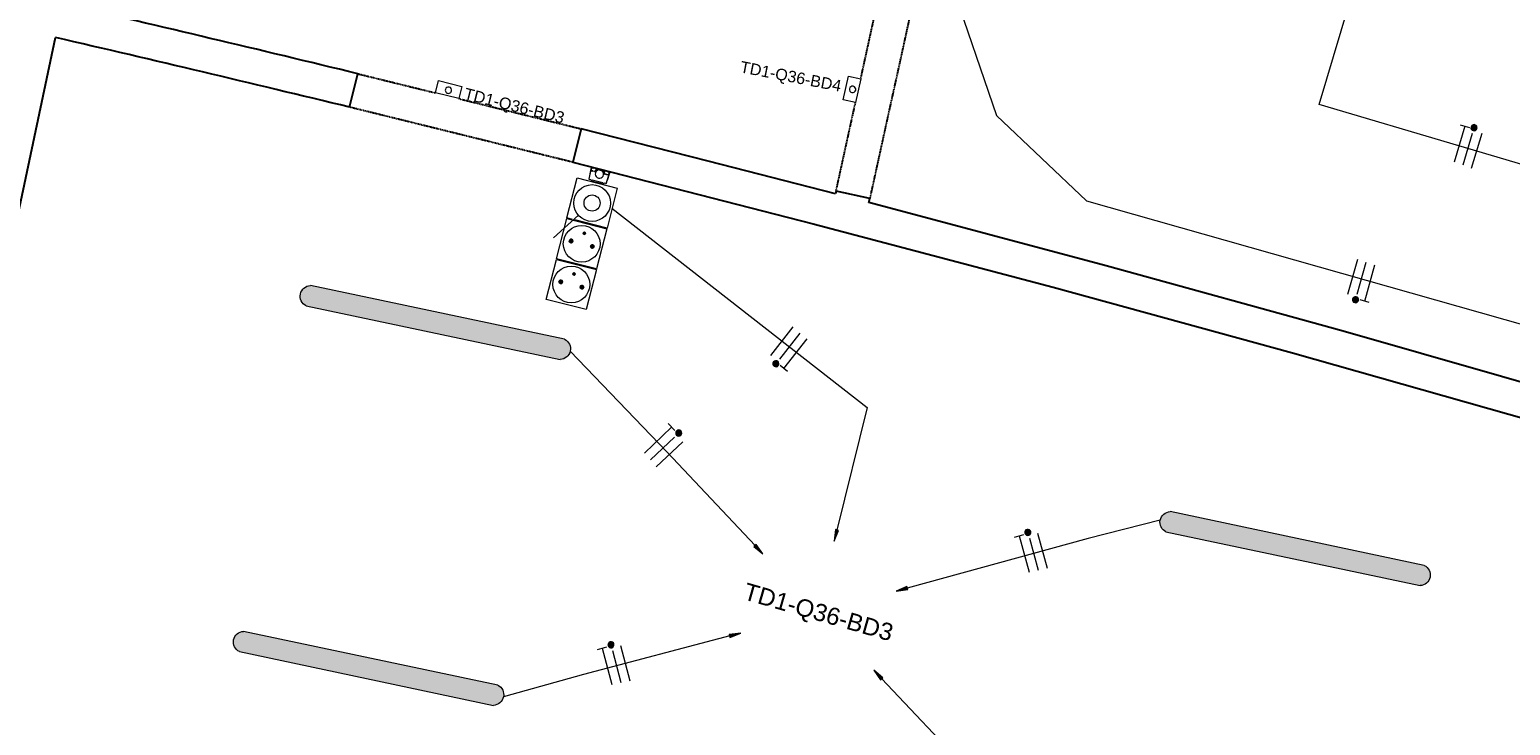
# Model space of a CAD drawing. Header units: millimetres. Extents: x -2845 to 74013, y -36085 to 13748.
# Tile 8 of 11: x 60845 to 67287, y -32453 to -29424. Entities that reach past the tile are written whole.
import ezdxf

# ---------------------------------------------------------------- set-up
doc = ezdxf.new("R2010")
doc.units = ezdxf.units.MM
doc.linetypes.add('Tiret', pattern=[2.5, 1.25, -1.25])
doc.linetypes.add('Tiret_2_', pattern=[2.5, 1.25, -1.25])
for name, color, linetype, lineweight in [('A-DETL-GENF', 7, 'Continuous', 18), ('A-DOOR', 7, 'Continuous', 25), ('A-FLOR', 7, 'Continuous', 25), ('A-WALL', 7, 'Continuous', 25), ('CABLE', 7, 'Continuous', 30), ('CABLES', 7, 'Continuous', 18), ('I-WALL', 7, 'Continuous', 25), ('INSTAL ELECTRIQUE', 7, 'Continuous', 18)]:
    doc.layers.add(name, color=color, linetype=linetype, lineweight=lineweight)
doc.layers.add('A-DOOR-HDLN', color=5, linetype='Tiret', lineweight=25, true_color=0x0000ff)
doc.styles.add('Arial_2', font='arial.ttf', dxfattribs={"height": 75})
doc.styles.add('Arial_3', font='arial.ttf', dxfattribs={"height": 50})

# ---------------------------------------------------------------- blocks, each defined once
blk = doc.blocks.new('Ouverture en rectangle - Ouverture en rectangle _100x207_-V2-2021_015_1111_DCE_1_50_S1_CFO_ECL')
at = {"layer": 'A-DOOR-HDLN', "linetype": 'Tiret_2_'}
for p, q in [((-500, 75), (500, 75)), ((47.5, -75), (-500, -75)), ((500, -75), (152.5, -75))]:
    blk.add_line(p, q, dxfattribs=at)
blk = doc.blocks.new('Ouverture en rectangle - Ouverture en rectangle _100x207_-V3-2021_015_1111_DCE_1_50_S1_CFO_ECL')
at = {"layer": 'A-DOOR-HDLN', "linetype": 'Tiret_2_'}
for p, q in [((-500, 75), (500, 75)), ((-0.8, -75), (-500, -75)), ((500, -75), (104.2, -75))]:
    blk.add_line(p, q, dxfattribs=at)
blk = doc.blocks.new('B02_DC_STR_rvt-1-2021_015_1111_DCE_1_50_S1_CFO_ECL')
at = {"layer": 'A-FLOR'}
blk.add_arc((-23283.1, -161351.4), 132089.6, 71.503753, 78.259466, dxfattribs=at)
at = {"layer": 'A-WALL'}
for centre, radius, start, end in [((-19860.1, -150719.6), 127891.4, 71.44191, 78.903368), ((-21592.4, -155074.9), 125601.6, 71.326856, 86.47696)]:
    blk.add_arc(centre, radius, start, end, dxfattribs=at)
at = {"layer": 'I-WALL'}
for p, q in [((7149.7, -32477.4), (7788.2, -29458.3)), ((9068, -29761.7), (9103.9, -29616)), ((10074.8, -29855.8), (10038.8, -30001.4)), ((11184.4, -30127.5), (11181.8, -30139.2)), ((11330.9, -30159.7), (11184.4, -30127.5)), ((11327.1, -30177.2), (11330.9, -30159.7))]:
    blk.add_line(p, q, dxfattribs=at)
at = {"layer": 'I-WALL', "flags": 128}
for points in [[(11181.8, -30139.2), (10628.6, -29996.2), (10074.8, -29855.8)], [(10038.8, -30001.4), (11084.9, -30269), (12128.7, -30545.7), (13170, -30831.4), (14208.8, -31126.2), (15245.1, -31429.9)], [(15445, -31333.1), (14419.3, -31030.9), (13391, -30737.5), (12360.2, -30452.9), (11327.1, -30177.2)]]:
    blk.add_lwpolyline(points, dxfattribs=at)
at = {"layer": 'I-WALL'}
for radius, start, end in [(124566, 76.359899, 76.967207), (124416, 76.360176, 76.965889)]:
    blk.add_arc((-20271.5, -150668.8), radius, start, end, dxfattribs=at)
at = {"layer": 'A-DOOR', "color": 5, "lineweight": 25, "true_color": 0x0000ff}
for name, p, rotation in [('Ouverture en rectangle - Ouverture en rectangle _100x207_-V3-2021_015_1111_DCE_1_50_S1_CFO_ECL', (11364.9, -29655.3), 257.6099998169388), ('Ouverture en rectangle - Ouverture en rectangle _100x207_-V2-2021_015_1111_DCE_1_50_S1_CFO_ECL', (9571.4, -29808.7), 166.1299168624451)]:
    blk.add_blockref(name, p, dxfattribs=dict(at, rotation=rotation))
blk = doc.blocks.new('602_BOITE DE DERIVATION - 105X105X50 GENERIQUE-7163085-2021_015_1111_DCE_1_50_S1_CFO_ECL')
at = {"layer": 'INSTAL ELECTRIQUE'}
for p, q in [((9441.3, -29699.4), (9454.5, -29646)), ((9454.5, -29646), (9556.5, -29671.1)), ((9556.5, -29671.1), (9543.3, -29724.5)), ((9543.3, -29724.5), (9441.3, -29699.4))]:
    blk.add_line(p, q, dxfattribs=at)
for start, end in [(166.12992, 346.12992), (346.12992, 166.12992)]:
    blk.add_arc((9498.3, -29687.7), 14, start, end, dxfattribs=at)
blk = doc.blocks.new('602_BOITE DE DERIVATION - 105X105X50 GENERIQUE-7163088-2021_015_1111_DCE_1_50_S1_CFO_ECL')
at = {"layer": 'INSTAL ELECTRIQUE'}
for p, q in [((11215.6, -29729.2), (11238.1, -29626.6)), ((11238.1, -29626.6), (11291.8, -29638.4)), ((11291.8, -29638.4), (11269.3, -29741)), ((11269.3, -29741), (11215.6, -29729.2))]:
    blk.add_line(p, q, dxfattribs=at)
for start, end in [(77.61, 257.61), (257.61, 77.61)]:
    blk.add_arc((11256.2, -29684.3), 14, start, end, dxfattribs=at)
blk = doc.blocks.new('604_REGLETTE ETANCHE 120CM - 604_REGLETTE ETANCHE 120CM-6879838-2021_015_1111_DCE_1_50_S1_CFO_ECL')
at = {"layer": 'INSTAL ELECTRIQUE', "true_color": 0xf6d57a}
blk.add_hatch(color=41, dxfattribs=at).paths.add_polyline_path([(45, -565), (41, -575.4), (34.6, -584.5), (26.3, -591.9), (16.4, -597), (5.6, -599.7), (-5.6, -599.7), (-16.4, -597), (-26.3, -591.9), (-34.6, -584.5), (-41, -575.4), (-45, -565), (-45, 565), (-41, 575.4), (-34.6, 584.5), (-26.3, 591.9), (-16.4, 597), (-5.6, 599.7), (5.6, 599.7), (16.4, 597), (26.3, 591.9), (34.6, 584.5), (41, 575.4), (45, 565), (45, -500.7)])
at = {"layer": 'INSTAL ELECTRIQUE'}
for p, q in [((-45, -565), (-45, 565)), ((45, 565), (45, -565))]:
    blk.add_line(p, q, dxfattribs=at)
for centre, start, end in [((0, 553.6), 14.25003, 165.74997), ((0, -553.6), 194.25003, 345.74997)]:
    blk.add_arc(centre, 46.4, start, end, dxfattribs=at)
blk = doc.blocks.new('603_3POSTES_VERTICAUX_PLEXO - 603_3POSTES_VERTICAUX_PLEXO-7091303-2021_015_1111_DCE_1_50_S1_CFO_ECL')
at = {"layer": 'A-DETL-GENF'}
for points in [[(-4.3, -289), (-1.3, -291.3), (0, -291.5), (2.5, -290.8), (4.8, -287.8), (4.3, -284), (2.5, -282.2), (-1.3, -281.7), (-4.3, -284), (-4.8, -285.2)], [(-55, -335.5), (-54.3, -337.4), (-51.4, -340.3), (-47.5, -341.3), (-43.6, -340.3), (-42, -339), (-39.9, -335.5), (-39.7, -333.5), (-40.7, -329.6), (-43.6, -326.7), (-47.5, -325.7), (-49.5, -325.9), (-53, -328), (-55, -331.5)], [(39.9, -335.5), (40.7, -337.4), (43.6, -340.3), (47.5, -341.3), (51.4, -340.3), (53, -339), (55, -335.5), (55.3, -333.5), (54.3, -329.6), (51.4, -326.7), (47.5, -325.7), (45.5, -325.9), (42, -328), (39.9, -331.5)], [(-55, -518.5), (-54.3, -520.4), (-51.4, -523.3), (-47.5, -524.3), (-43.6, -523.3), (-42, -522), (-39.9, -518.5), (-39.7, -516.5), (-40.7, -512.6), (-43.6, -509.7), (-47.5, -508.7), (-49.5, -508.9), (-53, -511), (-55, -514.5)], [(-4.3, -472), (-1.3, -474.3), (0, -474.5), (2.5, -473.8), (4.8, -470.8), (4.3, -467), (2.5, -465.2), (-1.3, -464.7), (-4.3, -467), (-4.8, -468.2)], [(39.9, -518.5), (40.7, -520.4), (43.6, -523.3), (47.5, -524.3), (51.4, -523.3), (53, -522), (55, -518.5), (55.3, -516.5), (54.3, -512.6), (51.4, -509.7), (47.5, -508.7), (45.5, -508.9), (42, -511), (39.9, -514.5)]]:
    blk.add_hatch(color=256, dxfattribs=at).paths.add_polyline_path(points)
for p, q in [((-90, -60.5), (90, -60.5)), ((-90, -240.5), (-90, -60.5)), ((90, -60.5), (90, -240.5)), ((-44.4, -217.1), (-125.5, -338.8)), ((-65, -240.5), (-90, -240.5)), ((-90, -243.5), (90, -243.5)), ((-90, -423.5), (-90, -243.5)), ((90, -240.5), (-55, -240.5)), ((90, -243.5), (90, -423.5)), ((90, -423.5), (-90, -423.5)), ((-90, -426.5), (90, -426.5)), ((-90, -606.5), (-90, -426.5)), ((90, -426.5), (90, -606.5)), ((90, -606.5), (-90, -606.5))]:
    blk.add_line(p, q, dxfattribs=at)
for centre, radius in [((0, -150.5), 80), ((0, -150.5), 35), ((0, -333.5), 80), ((0, -286.5), 5), ((-47.5, -333.5), 7.82), ((47.5, -333.5), 7.82), ((0, -516.5), 80), ((-47.5, -516.5), 7.82), ((0, -469.5), 5), ((47.5, -516.5), 7.82)]:
    blk.add_circle(centre, radius, dxfattribs=at)
for centre, radius, start, end in [((0, -286.5), 5, 360, 180), ((0, -286.5), 5, 180, 360), ((-47.5, -333.5), 7.82, 360, 180), ((-47.5, -333.5), 7.82, 180, 360), ((47.5, -333.5), 7.82, 360, 180), ((47.5, -333.5), 7.82, 180, 360), ((-47.5, -516.5), 7.82, 360, 180), ((0, -469.5), 5, 360, 180), ((0, -469.5), 5, 180, 360), ((47.5, -516.5), 7.82, 360, 180), ((-47.5, -516.5), 7.82, 180, 360), ((47.5, -516.5), 7.82, 180, 360)]:
    blk.add_arc(centre, radius, start, end, dxfattribs=at)
blk = doc.blocks.new('Legrand_Plexo_boitier_vertical_3_postes_gris_069680L - Legrand_Plexo_boitier_vertical_3_postes_gris_069680L-V8-2021_015_1111_DCE_1_50_S1_CFO_ECL')
at = {"layer": 'INSTAL ELECTRIQUE'}
for p, q in [((10116.7, -30037.4), (10108.9, -30075.7)), ((10108.9, -30075.7), (10111.3, -30076.3)), ((10117.7, -30077.9), (10111.3, -30076.3)), ((10118.4, -30027), (10111.7, -30060)), ((10119.3, -30024.8), (10116.7, -30037.4)), ((10118, -30036.7), (10116.7, -30037.4)), ((10119.6, -30038.2), (10116.7, -30037.4)), ((10117.7, -30077.9), (10123.6, -30079.4)), ((10121.7, -30025.3), (10118, -30036.7)), ((10118, -30036.7), (10120.7, -30037.4)), ((10119.3, -30024.8), (10121.7, -30025.3)), ((10119.6, -30038.2), (10126, -30039.8)), ((10127, -30039), (10120.7, -30037.4)), ((10124.1, -30025.9), (10121.7, -30025.3)), ((10121.9, -30025.3), (10123.1, -30025.6)), ((10170, -30091.3), (10123.6, -30079.4)), ((10124.1, -30025.9), (10130.5, -30027.5)), ((10133.2, -30041.6), (10126, -30039.8)), ((10127, -30039), (10133.5, -30040.7)), ((10136.4, -30029), (10130.5, -30027.5)), ((10131.1, -30025.6), (10130.6, -30027.6)), ((10131.1, -30025.6), (10130.6, -30027.6)), ((10131.1, -30025.6), (10130.6, -30027.6)), ((10132.2, -30025.9), (10131.1, -30025.6)), ((10132.2, -30025.9), (10131.1, -30025.6)), ((10132.2, -30025.9), (10131.1, -30025.6)), ((10132.2, -30025.9), (10131.1, -30025.6)), ((10138.8, -30027.6), (10131.1, -30025.6)), ((10132.2, -30025.9), (10131.1, -30025.6)), ((10133.2, -30041.6), (10139.6, -30043.3)), ((10135, -30041.1), (10133.5, -30040.7)), ((10134.5, -30042), (10139.6, -30043.3)), ((10136.4, -30029), (10145.2, -30031.3)), ((10137.7, -30047.8), (10137.6, -30047.9)), ((10138.8, -30027.6), (10137.7, -30027.3)), ((10138.8, -30027.6), (10137.7, -30027.3)), ((10138.8, -30027.6), (10137.7, -30027.3)), ((10138.8, -30027.6), (10137.7, -30027.3)), ((10138.8, -30027.6), (10137.7, -30027.3)), ((10138.3, -30029.5), (10138.8, -30027.6)), ((10138.3, -30029.5), (10138.8, -30027.6)), ((10138.3, -30029.5), (10138.8, -30027.6)), ((10145.2, -30031.3), (10174.2, -30038.7)), ((10145.2, -30031.3), (10145.2, -30031.4)), ((10174.1, -30038.8), (10145.2, -30031.4)), ((10168, -30039.7), (10150, -30035.1)), ((10156.8, -30032.2), (10156.3, -30034.1)), ((10156.8, -30032.2), (10156.3, -30034.1)), ((10157.8, -30032.4), (10156.8, -30032.2)), ((10157.8, -30032.4), (10156.8, -30032.2)), ((10163.5, -30033.9), (10156.8, -30032.2)), ((10157.7, -30032.4), (10156.8, -30032.2)), ((10163.5, -30033.9), (10162.5, -30033.6)), ((10163.5, -30033.9), (10162.5, -30033.6)), ((10163.5, -30033.9), (10162.5, -30033.6)), ((10163, -30035.8), (10163.5, -30033.9)), ((10163, -30035.8), (10163.5, -30033.9)), ((10172.8, -30056.9), (10172.8, -30056.7)), ((10173.2, -30051.8), (10179.6, -30053.5)), ((10173.3, -30051.8), (10178.5, -30053.2)), ((10174.1, -30038.8), (10174.2, -30038.7)), ((10174.2, -30038.6), (10182.9, -30040.9)), ((10179.9, -30052.5), (10178.4, -30052.1)), ((10186.9, -30055.3), (10179.6, -30053.5)), ((10179.9, -30052.5), (10186.3, -30054.1)), ((10181.4, -30038.4), (10180.9, -30040.4)), ((10181.4, -30038.4), (10180.9, -30040.4)), ((10181.4, -30038.4), (10180.9, -30040.4)), ((10182.6, -30038.7), (10181.4, -30038.4)), ((10182.6, -30038.7), (10181.4, -30038.4)), ((10182.6, -30038.7), (10181.4, -30038.4)), ((10182.6, -30038.7), (10181.4, -30038.4)), ((10182.6, -30038.7), (10181.4, -30038.4)), ((10189.2, -30040.4), (10181.4, -30038.4)), ((10188.8, -30042.4), (10182.9, -30040.9)), ((10184.7, -30095), (10196.2, -30057.7)), ((10192.7, -30055.7), (10186.3, -30054.1)), ((10186.9, -30055.3), (10193.2, -30056.9)), ((10189.2, -30040.4), (10188.1, -30040.1)), ((10189.2, -30040.4), (10188.1, -30040.1)), ((10189.2, -30040.4), (10188.1, -30040.1)), ((10189.2, -30040.4), (10188.1, -30040.1)), ((10189.2, -30040.4), (10188.1, -30040.1)), ((10188.7, -30042.3), (10189.2, -30040.4)), ((10188.7, -30042.3), (10189.2, -30040.4)), ((10188.7, -30042.3), (10189.2, -30040.4)), ((10188.8, -30042.4), (10195.2, -30044)), ((10189.8, -30079.9), (10199.7, -30047.7)), ((10192.7, -30055.7), (10195.4, -30056.4)), ((10196.2, -30057.7), (10193.2, -30056.9)), ((10197.6, -30044.6), (10195.2, -30044)), ((10195.4, -30056.4), (10197.6, -30044.6)), ((10196.2, -30057.7), (10195.4, -30056.4)), ((10196.4, -30044.2), (10197.3, -30044.5)), ((10196.5, -30057.8), (10200.3, -30045.4)), ((10197.6, -30044.6), (10200.3, -30045.4)), ((10170, -30091.3), (10175.9, -30092.8)), ((10182.3, -30094.4), (10175.9, -30092.8)), ((10182.3, -30094.4), (10184.7, -30095))]:
    blk.add_line(p, q, dxfattribs=at)
for centre, major_axis, start_param, end_param in [((10155.3, -30052.3), (-22.5, 5.7), 5.41084, 6.070272), ((10155.2, -30052.4), (-17.6, 4.5), 5.250875, 10.457089), ((10155.2, -30052.4), (-17.6, 4.5), 5.501654, 6.003213), ((10155.3, -30052.2), (-22.5, 5.7), 5.41084, 5.503263), ((10155.2, -30052.4), (-17.6, 4.5), 3.421565, 3.923124), ((10155.3, -30052.3), (-22.5, 5.7), 3.354506, 4.013937), ((10155.3, -30052.2), (-22.5, 5.7), 3.921515, 4.013937)]:
    blk.add_ellipse(centre, major_axis=major_axis, ratio=0.998781, start_param=start_param, end_param=end_param, dxfattribs=at)
blk = doc.blocks.new('Legrand_Plexo_composable_poussoir_NO_gris_069540L - Legrand_Plexo_composable_poussoir_NO_gris_069540L-7081480-2021_015_1111_DCE_1_50_S1_CFO_ECL')
at = {"layer": 'INSTAL ELECTRIQUE'}
for p, q in [((11615, -29141.4), (11625.5, -29093.6)), ((11625.9, -29090.4), (11621.3, -29089.4)), ((11621.4, -29088.9), (11625.9, -29090.4)), ((11625.5, -29093.6), (11625.9, -29090.4)), ((11609.3, -29144), (11614, -29144.5)), ((11609.5, -29143.5), (11614, -29144.5)), ((11614, -29144.5), (11615, -29141.4))]:
    blk.add_line(p, q, dxfattribs=at)
blk = doc.blocks.new('Legrand_Plexo_composable_prise_FB_gris_069551L - Legrand_Plexo_composable_prise_FB_gris_069551L-7081481-2021_015_1111_DCE_1_50_S1_CFO_ECL')
at = {"layer": 'INSTAL ELECTRIQUE'}
for p, q in [((11625, -29096.7), (11615.9, -29138.5)), ((11615.9, -29138.5), (11625, -29096.7)), ((11625, -29096.7), (11615.9, -29138.5)), ((11621.8, -29088.4), (11621.7, -29089)), ((11625.1, -29096.5), (11625, -29096.4)), ((11625.6, -29093.9), (11625.1, -29096.5)), ((11625.1, -29096.5), (11625.6, -29093.9)), ((11625.6, -29093.9), (11625.1, -29096.5)), ((11625.8, -29093.2), (11625.6, -29093.9)), ((11625.6, -29093.9), (11625.8, -29093.2)), ((11625.8, -29093.2), (11625.6, -29093.9)), ((11609.6, -29144), (11609.5, -29144.7)), ((11615.1, -29141.9), (11615.3, -29141.2)), ((11615.3, -29141.2), (11615.1, -29141.9)), ((11615.3, -29141.2), (11615.1, -29141.9)), ((11615.3, -29141.2), (11615.8, -29138.7)), ((11615.8, -29138.7), (11615.3, -29141.2)), ((11615.8, -29138.7), (11615.3, -29141.2)), ((11615.7, -29138.6), (11615.8, -29138.7))]:
    blk.add_line(p, q, dxfattribs=at)
for points in [[(11624.6, -29089.9), (11624.3, -29089.5), (11623.4, -29088.9), (11622.4, -29088.5), (11621.8, -29088.4)], [(11624.9, -29096.6), (11625, -29096.7), (11625, -29096.7), (11625, -29096.7)], [(11625.6, -29093.9), (11625.7, -29093.8), (11625.7, -29093.7), (11625.6, -29093.6)], [(11625.8, -29093.2), (11625.8, -29093), (11625.8, -29092.7), (11625.8, -29092.3), (11625.7, -29092.2)], [(11625.8, -29092.3), (11625.8, -29092.4), (11625.8, -29092.7), (11625.8, -29093), (11625.8, -29093.2)], [(11614.6, -29142.8), (11614.7, -29142.7), (11614.9, -29142.4), (11615, -29142.1), (11615.1, -29141.9)], [(11615.1, -29141.9), (11615, -29142.1), (11614.9, -29142.4), (11614.7, -29142.6), (11614.7, -29142.8)], [(11614.8, -29142.8), (11614.9, -29142.5), (11615, -29142.2), (11615.1, -29141.9)], [(11615.1, -29141.5), (11615.2, -29141.4), (11615.2, -29141.3), (11615.3, -29141.2)], [(11615.9, -29138.5), (11615.9, -29138.5), (11615.8, -29138.5), (11615.7, -29138.4)]]:
    blk.add_open_spline(points, degree=3, dxfattribs=at)
for points, knots in [([(11625.8, -29093.2), (11625.9, -29092.9), (11625.9, -29092.4), (11625.8, -29091.9), (11625.8, -29091.7)], [0, 0, 0, 0, 0.1428571, 0.2496068, 0.2496068, 0.2496068, 0.2496068]), ([(11609.5, -29144.7), (11610.2, -29144.8), (11611.3, -29144.9), (11612.3, -29144.6), (11612.6, -29144.5)], [0, 0, 0, 0, 0.2857143, 0.4285714, 0.4285714, 0.4285714, 0.4285714])]:
    blk.add_open_spline(points, degree=3, knots=knots, dxfattribs=at)
blk = doc.blocks.new('Legrand_Plexo_composable_prise_FB_gris_069551L - Legrand_Plexo_composable_prise_FB_gris_069551L-V5-2021_015_1111_DCE_1_50_S1_CFO_ECL')
at = {"layer": 'INSTAL ELECTRIQUE'}
blk.add_open_spline([(11625.9, -29092.3), (11625.9, -29092.1), (11625.8, -29091.9), (11625.8, -29091.7)], degree=3, dxfattribs=at)
blk = doc.blocks.new('Fil - COCHE DE FIL_PE_SYMBOLE-4085576-2021_015_1111_DCE_1_50_S1_CFO_ECL')
at = {"layer": 'CABLES', "lineweight": 9}
for p, q in [((-0.42, 1.8), (0.42, 1.8)), ((0, 1.8), (0, -1.48))]:
    blk.add_line(p, q, dxfattribs=at)
blk = doc.blocks.new('Fil - Coche de fil circulaire-323115-2021_015_1111_DCE_1_50_S1_CFO_ECL')
at = {"layer": 'CABLES', "lineweight": 9}
blk.add_hatch(color=256, dxfattribs=at).paths.add_polyline_path([(0.24, 1.76), (0.26, 1.82), (0.27, 1.89), (0.26, 1.96), (0.24, 2.02), (0.19, 2.08), (0.14, 2.12), (0.07, 2.15), (0.01, 2.16), (-0.06, 2.15), (-0.13, 2.12), (-0.18, 2.08), (-0.22, 2.02), (-0.25, 1.96), (-0.26, 1.89), (-0.25, 1.82), (-0.22, 1.76), (-0.18, 1.7), (-0.13, 1.66), (-0.06, 1.64), (0.01, 1.63), (0.07, 1.64), (0.14, 1.66), (0.19, 1.7)])
blk.add_line((0, 1.37), (0, -1.51), dxfattribs=at)
for start, end in [(360, 180), (180, 360)]:
    blk.add_arc((0.01, 1.89), 0.265, start, end, dxfattribs=at)
blk = doc.blocks.new('Fil - Coche de fil long-323512-2021_015_1111_DCE_1_50_S1_CFO_ECL')
at = {"layer": 'CABLES', "lineweight": 9}
blk.add_line((0, 1.61), (0, -1.57), dxfattribs=at)
blk = doc.blocks.new('B02_ELE_rvt-1-2021_015_1111_DCE_1_50_S1_CFO_ECL')
at = {"layer": 'CABLES'}
for points in [[(11175.8, -31651.2), (11194.4, -31603.9), (11181.5, -31600.7)], [(10866.5, -31706.3), (10836.8, -31665), (10827.1, -31674.1)], [(11445.7, -31868.5), (11496.1, -31861.6), (11492.6, -31848.8)], [(10722.9, -32070.3), (10769.9, -32051), (10719.5, -32057.4)], [(11378, -32254.5), (11387.7, -32245.4), (11348.2, -32213.3)]]:
    blk.add_hatch(color=256, dxfattribs=at).paths.add_polyline_path(points)
for p, q in [((11181.5, -31600.7), (11175.8, -31651.2)), ((11181.5, -31600.7), (11175.8, -31651.2)), ((11175.8, -31651.2), (11194.4, -31603.9)), ((11175.8, -31651.2), (11194.4, -31603.9)), ((11194.4, -31603.9), (11181.5, -31600.7)), ((11194.4, -31603.9), (11181.5, -31600.7)), ((10836.8, -31665), (10827.1, -31674.1)), ((10836.8, -31665), (10827.1, -31674.1)), ((10827.1, -31674.1), (10866.5, -31706.3)), ((10827.1, -31674.1), (10866.5, -31706.3)), ((10866.5, -31706.3), (10836.8, -31665)), ((10866.5, -31706.3), (10836.8, -31665)), ((11492.6, -31848.8), (11445.7, -31868.5)), ((11492.6, -31848.8), (11445.7, -31868.5)), ((11445.7, -31868.5), (11496.1, -31861.6)), ((11445.7, -31868.5), (11496.1, -31861.6)), ((11496.1, -31861.6), (11492.6, -31848.8)), ((11496.1, -31861.6), (11492.6, -31848.8)), ((10769.9, -32051), (10719.5, -32057.4)), ((10769.9, -32051), (10719.5, -32057.4)), ((10719.5, -32057.4), (10722.9, -32070.3)), ((10719.5, -32057.4), (10722.9, -32070.3)), ((10722.9, -32070.3), (10769.9, -32051)), ((10722.9, -32070.3), (10769.9, -32051)), ((11387.7, -32245.4), (11348.2, -32213.3)), ((11348.2, -32213.3), (11378, -32254.5)), ((11387.7, -32245.4), (11348.2, -32213.3)), ((11348.2, -32213.3), (11378, -32254.5)), ((11378, -32254.5), (11387.7, -32245.4)), ((11378, -32254.5), (11387.7, -32245.4))]:
    blk.add_line(p, q, dxfattribs=at)
at = {"layer": 'CABLES', "flags": 128}
for points in [[(11686.1, -29224.1), (11882.6, -29798.4), (12274.6, -30169.9), (15203.4, -31000.5), (15534.8, -30854.2), (15600, -30637.1)], [(15109.2, -30290.5), (13286.9, -29749.9), (13444.7, -29218.7)], [(10209.6, -30201.1), (11320.1, -31069.3), (11187.9, -31602.7)], [(10832.2, -31669.9), (10449, -31263.3), (10027.8, -30823.3)], [(12594.8, -31559.3), (12280.6, -31638.8), (11493.9, -31855.3)], [(10721.6, -32063.7), (10086.2, -32231.1), (9737.4, -32328.9)], [(11382.6, -32249.6), (11757.3, -32646.4), (12117.4, -33022.6)]]:
    blk.add_lwpolyline(points, dxfattribs=at)
at = {"layer": 'CABLES', "lineweight": 18, "xscale": 49.99999999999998, "yscale": 49.99999999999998, "zscale": 49.99999999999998}
for name, p, rotation in [('Fil - COCHE DE FIL_PE_SYMBOLE-4085576-2021_015_1111_DCE_1_50_S1_CFO_ECL', (13894.3, -29930.1), 343.4786607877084), ('Fil - Coche de fil circulaire-323115-2021_015_1111_DCE_1_50_S1_CFO_ECL', (13932.4, -29941.4), 343.4786607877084), ('Fil - Coche de fil long-323512-2021_015_1111_DCE_1_50_S1_CFO_ECL', (13970.4, -29952.7), 343.4786607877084), ('Fil - Coche de fil long-323512-2021_015_1111_DCE_1_50_S1_CFO_ECL', (13432.4, -30498.3), 164.1680337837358), ('Fil - Coche de fil circulaire-323115-2021_015_1111_DCE_1_50_S1_CFO_ECL', (13470.5, -30509.1), 164.1680337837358), ('Fil - COCHE DE FIL_PE_SYMBOLE-4085576-2021_015_1111_DCE_1_50_S1_CFO_ECL', (13508.7, -30519.9), 164.1680337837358), ('Fil - Coche de fil long-323512-2021_015_1111_DCE_1_50_S1_CFO_ECL', (10950.1, -30780), 141.9836762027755), ('Fil - Coche de fil circulaire-323115-2021_015_1111_DCE_1_50_S1_CFO_ECL', (10981.3, -30804.4), 141.9836762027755), ('Fil - COCHE DE FIL_PE_SYMBOLE-4085576-2021_015_1111_DCE_1_50_S1_CFO_ECL', (11012.6, -30828.9), 141.9836762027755), ('Fil - COCHE DE FIL_PE_SYMBOLE-4085576-2021_015_1111_DCE_1_50_S1_CFO_ECL', (10404.1, -31216.5), 313.7455763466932), ('Fil - Coche de fil circulaire-323115-2021_015_1111_DCE_1_50_S1_CFO_ECL', (10431.6, -31245.1), 313.7455763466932), ('Fil - Coche de fil long-323512-2021_015_1111_DCE_1_50_S1_CFO_ECL', (10458.9, -31273.9), 313.3106333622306), ('Fil - COCHE DE FIL_PE_SYMBOLE-4085576-2021_015_1111_DCE_1_50_S1_CFO_ECL', (12005.2, -31714.6), 15.38647019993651), ('Fil - Coche de fil circulaire-323115-2021_015_1111_DCE_1_50_S1_CFO_ECL', (12043.5, -31704), 15.38647019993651), ('Fil - Coche de fil long-323512-2021_015_1111_DCE_1_50_S1_CFO_ECL', (12081.8, -31693.5), 15.38647019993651), ('Fil - COCHE DE FIL_PE_SYMBOLE-4085576-2021_015_1111_DCE_1_50_S1_CFO_ECL', (10190.4, -32203.7), 14.75763614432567), ('Fil - Coche de fil circulaire-323115-2021_015_1111_DCE_1_50_S1_CFO_ECL', (10228.8, -32193.6), 14.75763614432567), ('Fil - Coche de fil long-323512-2021_015_1111_DCE_1_50_S1_CFO_ECL', (10267.1, -32183.5), 14.75763614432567)]:
    blk.add_blockref(name, p, dxfattribs=dict(at, rotation=rotation))
at = {"layer": 'INSTAL ELECTRIQUE', "lineweight": 18}
for name in ['602_BOITE DE DERIVATION - 105X105X50 GENERIQUE-7163088-2021_015_1111_DCE_1_50_S1_CFO_ECL', '602_BOITE DE DERIVATION - 105X105X50 GENERIQUE-7163085-2021_015_1111_DCE_1_50_S1_CFO_ECL', 'Legrand_Plexo_boitier_vertical_3_postes_gris_069680L - Legrand_Plexo_boitier_vertical_3_postes_gris_069680L-V8-2021_015_1111_DCE_1_50_S1_CFO_ECL']:
    blk.add_blockref(name, (0, 0), dxfattribs=at)
for name, p, rotation in [('603_3POSTES_VERTICAUX_PLEXO - 603_3POSTES_VERTICAUX_PLEXO-7091303-2021_015_1111_DCE_1_50_S1_CFO_ECL', (10160.1, -30033), 345.725684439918), ('Legrand_Plexo_composable_prise_FB_gris_069551L - Legrand_Plexo_composable_prise_FB_gris_069551L-7081481-2021_015_1111_DCE_1_50_S1_CFO_ECL', (39629.5, -19433.6), 268.1156846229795), ('Legrand_Plexo_composable_poussoir_NO_gris_069540L - Legrand_Plexo_composable_poussoir_NO_gris_069540L-7081480-2021_015_1111_DCE_1_50_S1_CFO_ECL', (39629.5, -19433.6), 268.1156846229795), ('Legrand_Plexo_composable_prise_FB_gris_069551L - Legrand_Plexo_composable_prise_FB_gris_069551L-V5-2021_015_1111_DCE_1_50_S1_CFO_ECL', (39629.5, -19433.6), 268.1156846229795)]:
    blk.add_blockref(name, p, dxfattribs=dict(at, rotation=rotation))
at = {"layer": 'INSTAL ELECTRIQUE', "lineweight": 18, "extrusion": (0, 0, -1), "rotation": 281.9403384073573}
for p in [(-9441.1, -30699.2), (-13181.5, -31683.4), (-9150.7, -32204.9)]:
    blk.add_blockref('604_REGLETTE ETANCHE 120CM - 604_REGLETTE ETANCHE 120CM-6879838-2021_015_1111_DCE_1_50_S1_CFO_ECL', p, dxfattribs=at)
at = {"layer": 'CABLE', "lineweight": 9, "insert": (10796.9, -31830.8), "char_height": 75, "width": 821.73, "attachment_point": 1, "rotation": 344, "style": 'Arial_2'}
blk.add_mtext('TD1-Q36-BD3', dxfattribs=at)
at = {"layer": 'INSTAL ELECTRIQUE', "lineweight": 9, "char_height": 50, "width": 537.131, "attachment_point": 1, "style": 'Arial_3'}
for s, insert, rotation in [('TD1-Q36-BD4', (10773.3, -29560.2), 349), ('TD1-Q36-BD3', (9574.3, -29676.8), 346)]:
    blk.add_mtext(s, dxfattribs=dict(at, insert=insert, rotation=rotation))

msp = doc.modelspace()

# ---------------------------------------------------------------- block references
at = {"lineweight": 5}
for name in ['B02_DC_STR_rvt-1-2021_015_1111_DCE_1_50_S1_CFO_ECL', 'B02_ELE_rvt-1-2021_015_1111_DCE_1_50_S1_CFO_ECL']:
    msp.add_blockref(name, (53169.3, 0), dxfattribs=at)

doc.saveas('drawing.dxf')
